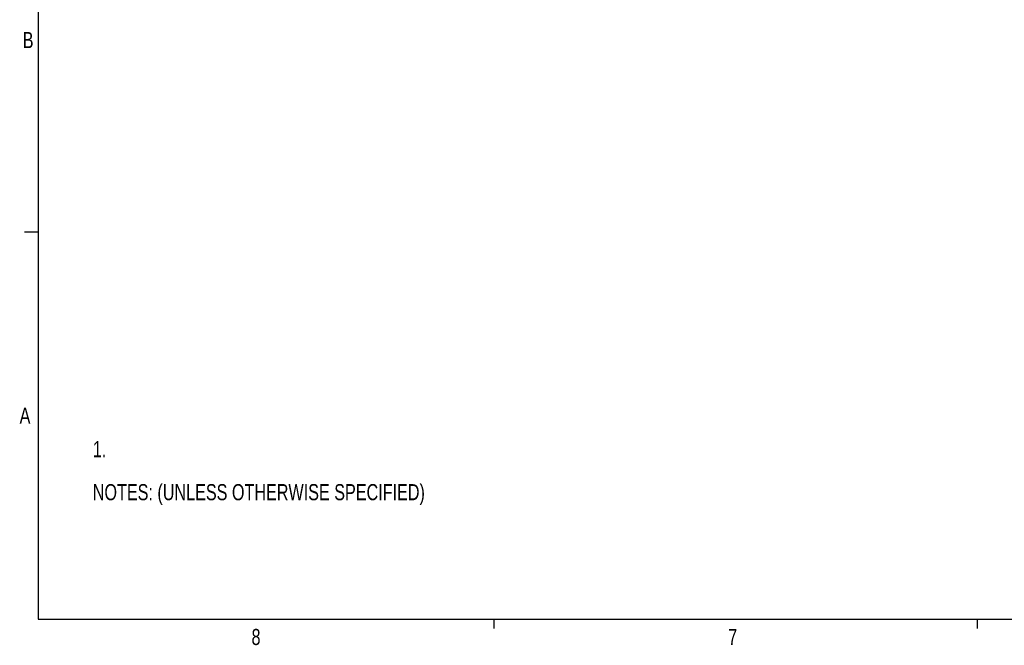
# Model space of a CAD drawing. Header units: inches. Extents: x 0.3 to 33.8, y 0.2 to 21.7.
# Tile 1 of 72: x 0.4 to 9.3, y 0.2 to 5.8. Entities that reach past the tile are written whole.
import ezdxf

# ---------------------------------------------------------------- set-up
doc = ezdxf.new("R2010")
doc.units = ezdxf.units.IN
doc.header["$MEASUREMENT"] = 0
doc.layers.add('BORDERS', color=7, linetype='Continuous')
doc.styles.add('SLDTEXTSTYLE0', font='TXT', dxfattribs={"width": 0.75})

# ---------------------------------------------------------------- blocks, each defined once
blk = doc.blocks.new('SW_NOTE_0_2')
at = {"layer": 'BORDERS', "color": 0, "attachment_point": 1, "style": 'SLDTEXTSTYLE0'}
for s, insert, char_height in [('1.', (0, 0.188), 0.14583), ('NOTES: (UNLESS OTHERWISE SPECIFIED)', (0, -0.2009), 0.145833)]:
    blk.add_mtext(s, dxfattribs=dict(at, insert=insert, char_height=char_height))

msp = doc.modelspace()

# ---------------------------------------------------------------- linework, layer by layer
at = {"layer": 'BORDERS', "lineweight": 25}
for p, q in [((0.52288, 21.4106), (0.52288, 0.4106)), ((0.52288, 0.4106), (33.52288, 0.4106))]:
    msp.add_line(p, q, dxfattribs=at)
at = {"layer": 'BORDERS'}
for p, q in [((0.52288, 3.9106), (0.39788, 3.9106)), ((4.64788, 0.4106), (4.64788, 0.3258)), ((9.02288, 0.4106), (9.02288, 0.3258))]:
    msp.add_line(p, q, dxfattribs=at)

# ---------------------------------------------------------------- block references
at = {"layer": 'BORDERS', "color": 7}
msp.add_blockref('SW_NOTE_0_2', (1.01681, 1.83341), dxfattribs=at)

# ---------------------------------------------------------------- texts
at = {"layer": 'BORDERS', "color": 7, "char_height": 0.14583, "attachment_point": 1, "style": 'SLDTEXTSTYLE0'}
for s, insert in [('B', (0.38256, 5.72265)), ('A', (0.3542, 2.32559)), ('8', (2.45413, 0.32272)), ('7', (6.76995, 0.3218))]:
    msp.add_mtext(s, dxfattribs=dict(at, insert=insert))

doc.saveas('drawing.dxf')
